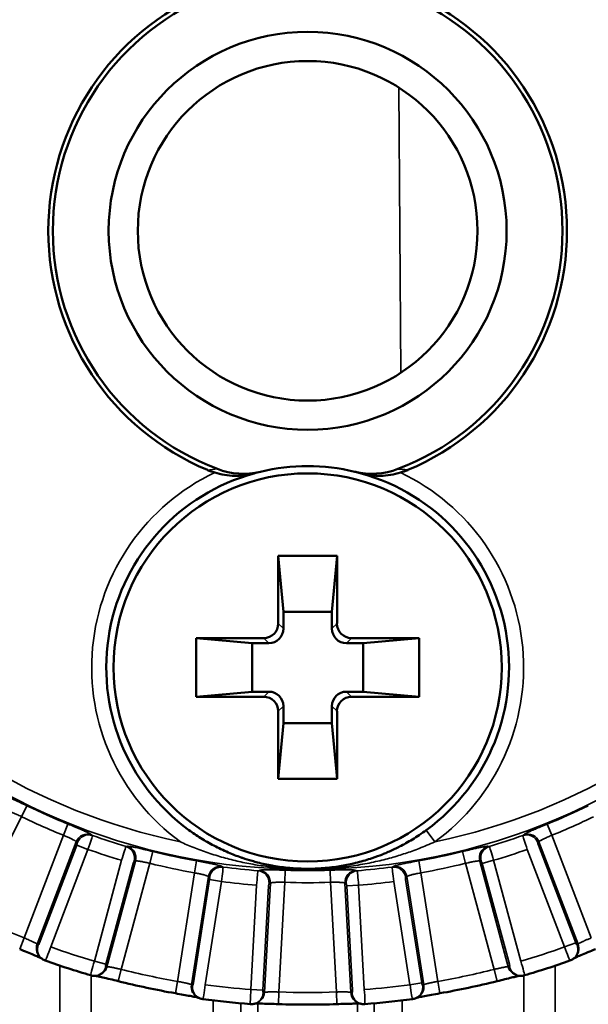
# Model space of a CAD drawing. Header units: millimetres. Extents: x 38 to 2514, y 38 to 1622.
# Tile 32 of 244: x 394 to 406, y 790 to 811. Entities that reach past the tile are written whole.
import ezdxf

# ---------------------------------------------------------------- set-up
doc = ezdxf.new("R2010")
doc.units = ezdxf.units.MM
doc.header["$LTSCALE"] = 7.692308
doc.layers.add('Visible (ISO)', color=7, linetype='Continuous', lineweight=50)
doc.layers.add('Visible Narrow (ISO)', color=7, linetype='Continuous', lineweight=35)

msp = doc.modelspace()

# ---------------------------------------------------------------- linework, layer by layer
at = {"layer": 'Visible (ISO)'}
for p, q in [((399.203, 799.643), (399.203, 798.247)), ((400.413, 799.643), (399.203, 799.643)), ((399.203, 799.643), (399.308, 798.488)), ((400.413, 799.643), (400.308, 798.488)), ((400.413, 798.247), (400.413, 799.643)), ((399.308, 798.488), (399.308, 798.142)), ((400.308, 798.488), (399.308, 798.488)), ((400.308, 798.142), (400.308, 798.488)), ((397.508, 797.948), (397.508, 796.738)), ((398.903, 797.948), (397.508, 797.948)), ((397.508, 797.948), (398.662, 797.843)), ((402.108, 797.948), (400.712, 797.948)), ((402.108, 797.948), (400.953, 797.843)), ((402.108, 796.738), (402.108, 797.948)), ((398.662, 797.843), (398.662, 796.843)), ((399.008, 797.843), (398.662, 797.843)), ((400.953, 797.843), (400.607, 797.843)), ((400.953, 796.843), (400.953, 797.843)), ((397.508, 796.738), (398.662, 796.843)), ((397.508, 796.738), (398.903, 796.738)), ((398.662, 796.843), (399.008, 796.843)), ((400.607, 796.843), (400.953, 796.843)), ((400.712, 796.738), (402.108, 796.738)), ((402.108, 796.738), (400.953, 796.843)), ((399.308, 796.543), (399.308, 796.197)), ((400.308, 796.197), (400.308, 796.543)), ((399.203, 796.438), (399.203, 795.043)), ((400.413, 795.043), (400.413, 796.438)), ((399.203, 795.043), (399.308, 796.197)), ((399.308, 796.197), (400.308, 796.197)), ((400.413, 795.043), (400.308, 796.197)), ((399.203, 795.043), (400.413, 795.043))]:
    msp.add_line(p, q, dxfattribs=at)
for centre, radius in [((399.808, 806.343), 4.1), ((399.808, 806.343), 3.5), ((399.808, 797.343), 4)]:
    msp.add_circle(centre, radius, dxfattribs=at)
for centre, radius, start, end in [((399.808, 806.343), 5.344, 112.6994, 247.3006), ((399.808, 806.343), 5.344, 292.6994, 67.3006), ((399.808, 806.343), 5.25, 110.7519, 249.2481), ((399.808, 806.343), 5.25, 290.7519, 69.2481), ((399.808, 797.343), 4.15, 105.4215, 233.8938), ((398.326, 802.801), 1.505, 247.3011, 253.2564), ((399.808, 797.343), 4.15, 76.4648, 103.5352), ((399.808, 797.343), 4.15, 306.1062, 74.5785), ((401.289, 802.801), 1.505, 286.7436, 292.6989), ((399.808, 806.343), 15.984, 250.2345, 253.7655), ((399.808, 806.343), 15.984, 286.2345, 289.7655), ((399.808, 806.343), 15.952, 255.8333, 260.1667), ((399.808, 806.343), 15.952, 279.8333, 284.1667), ((399.808, 806.343), 15.984, 262.2345, 265.7655), ((399.808, 806.343), 15.952, 267.8333, 272.1667), ((399.808, 806.343), 15.984, 274.2345, 277.7655)]:
    msp.add_arc(centre, radius, start, end, dxfattribs=at)
for centre, major_axis, ratio, start_param, end_param in [((398.485, 802.836), (1.461, 0.366), 0.995697, 4.102936, 4.703342), ((398.76, 801.339), (-0.273, -0.071), 0.066644, 4.411353, 4.901642), ((401.13, 802.836), (1.461, -0.366), 0.995698, 4.721457, 5.321863), ((398.902, 798.248), (0.213, -0.213), 0.997265, 5.499157, 7.067214), ((399.007, 798.143), (0.213, -0.213), 0.997265, 5.499157, 7.067214), ((400.608, 798.143), (-0.213, -0.213), 0.997265, 5.499157, 7.067214), ((400.713, 798.248), (-0.213, -0.213), 0.997265, 5.499157, 7.067214), ((398.902, 796.437), (0.213, 0.213), 0.997265, 5.499157, 7.067214), ((399.007, 796.542), (0.213, 0.213), 0.997265, 5.499157, 7.067214), ((400.608, 796.542), (-0.213, 0.213), 0.997265, 5.499157, 7.067214), ((400.713, 796.437), (-0.213, 0.213), 0.997265, 5.499157, 7.067214), ((394.505, 791.583), (0.102, 0.282), 0.029972, 3.14158, 3.141675), ((404.193, 791.284), (-0.083, 0.288), 0.029972, 3.14158, 3.141675), ((397.689, 790.803), (0.041, 0.297), 0.029972, 3.14158, 3.141675), ((400.967, 790.702), (-0.021, 0.299), 0.029972, 3.14158, 3.141675)]:
    msp.add_ellipse(centre, major_axis=major_axis, ratio=ratio, start_param=start_param, end_param=end_param, dxfattribs=at)
for points, knots in [([(397.893, 801.36), (397.96, 801.339), (398.029, 801.323), (398.166, 801.301), (398.235, 801.295), (398.435, 801.291), (398.569, 801.306), (398.701, 801.343), (398.703, 801.343), (398.704, 801.343)], [-0.09266578, -0.09266578, -0.09266578, -0.09266578, -0.06980698, -0.06980698, -0.04635776, -0.04635776, 0, 0, 0.00050506, 0.00050506, 0.00050506, 0.00050506]), ([(400.779, 801.377), (400.793, 801.374), (400.808, 801.37), (400.822, 801.367), (400.837, 801.363), (400.851, 801.359), (400.866, 801.356), (400.881, 801.352), (400.896, 801.348), (400.911, 801.343)], [0, 0, 0, 0, 0.333333, 0.333333, 0.333333, 0.666667, 0.666667, 0.666667, 1, 1, 1, 1]), ([(400.911, 801.343), (400.913, 801.343), (400.914, 801.343), (401.046, 801.306), (401.18, 801.291), (401.38, 801.295), (401.449, 801.301), (401.586, 801.323), (401.655, 801.339), (401.723, 801.36)], [-0.08620473, -0.08620473, -0.08620473, -0.08620473, -0.08573664, -0.08573664, -0.04288106, -0.04288106, -0.02120833, -0.02120833, -0.00008148, -0.00008148, -0.00008148, -0.00008148]), ([(397.362, 793.99), (397.44, 793.933), (397.522, 793.877), (397.608, 793.824), (397.694, 793.77), (397.783, 793.719), (397.877, 793.669), (397.972, 793.62), (398.071, 793.572), (398.17, 793.529), (398.215, 793.51), (398.259, 793.492), (398.303, 793.475), (398.348, 793.458), (398.392, 793.441), (398.438, 793.425), (398.448, 793.422), (398.458, 793.418), (398.468, 793.415), (398.532, 793.393), (398.596, 793.373), (398.662, 793.354), (398.7, 793.343), (398.739, 793.332), (398.778, 793.322), (398.827, 793.31), (398.876, 793.298), (398.926, 793.288), (398.975, 793.277), (399.025, 793.267), (399.075, 793.258), (399.085, 793.256), (399.094, 793.254), (399.104, 793.253), (399.214, 793.234), (399.323, 793.22), (399.431, 793.21), (399.539, 793.2), (399.646, 793.194), (399.755, 793.193), (399.81, 793.192), (399.865, 793.193), (399.921, 793.194), (399.976, 793.196), (400.031, 793.198), (400.086, 793.202), (400.2, 793.21), (400.317, 793.222), (400.436, 793.241), (400.484, 793.248), (400.533, 793.256), (400.581, 793.265), (400.63, 793.275), (400.679, 793.285), (400.727, 793.296), (400.75, 793.301), (400.772, 793.306), (400.795, 793.312), (400.901, 793.338), (401.005, 793.368), (401.102, 793.4), (401.114, 793.404), (401.125, 793.407), (401.136, 793.411), (401.21, 793.436), (401.281, 793.462), (401.348, 793.489), (401.379, 793.501), (401.409, 793.514), (401.438, 793.526), (401.513, 793.559), (401.584, 793.591), (401.654, 793.626), (401.671, 793.634), (401.687, 793.643), (401.704, 793.651), (401.79, 793.696), (401.875, 793.743), (401.966, 793.798), (402.057, 793.854), (402.154, 793.918), (402.253, 793.99)], [0, 0, 0, 0, 0.0625, 0.0625, 0.0625, 0.125, 0.125, 0.125, 0.1875, 0.1875, 0.1875, 0.2155435, 0.2155435, 0.2155435, 0.243715, 0.243715, 0.243715, 0.25, 0.25, 0.25, 0.2895848, 0.2895848, 0.2895848, 0.3125, 0.3125, 0.3125, 0.3410252, 0.3410252, 0.3410252, 0.3694657, 0.3694657, 0.3694657, 0.375, 0.375, 0.375, 0.4375, 0.4375, 0.4375, 0.5, 0.5, 0.5, 0.5316999, 0.5316999, 0.5316999, 0.5625, 0.5625, 0.5625, 0.625, 0.625, 0.625, 0.6503169, 0.6503169, 0.6503169, 0.6755594, 0.6755594, 0.6755594, 0.6875, 0.6875, 0.6875, 0.7435744, 0.7435744, 0.7435744, 0.75, 0.75, 0.75, 0.7928872, 0.7928872, 0.7928872, 0.8125, 0.8125, 0.8125, 0.8627949, 0.8627949, 0.8627949, 0.875, 0.875, 0.875, 0.9375, 0.9375, 0.9375, 1, 1, 1, 1]), ([(394.325, 791.345), (394.324, 791.345), (394.324, 791.345), (394.319, 791.348), (394.312, 791.351), (394.289, 791.362), (394.272, 791.37), (394.225, 791.391), (394.194, 791.404), (394.119, 791.435), (394.075, 791.454), (393.979, 791.493), (393.927, 791.514), (393.875, 791.535)], [0.01028069, 0.01028069, 0.01028069, 0.01028069, 0.01092634, 0.01092634, 0.01811421, 0.01811421, 0.02865714, 0.02865714, 0.04240498, 0.04240498, 0.05820412, 0.05820412, 0.07497532, 0.07497532, 0.07497532, 0.07497532]), ([(405.741, 791.535), (405.686, 791.513), (405.632, 791.491), (405.53, 791.449), (405.482, 791.43), (405.4, 791.395), (405.364, 791.379), (405.324, 791.361), (405.314, 791.356), (405.299, 791.349), (405.294, 791.347), (405.291, 791.345)], [0, 0, 0, 0, 0.01747251, 0.01747251, 0.03465598, 0.03465598, 0.05137648, 0.05137648, 0.05892111, 0.05892111, 0.0646299, 0.0646299, 0.0646299, 0.0646299]), ([(395.903, 790.875), (395.847, 790.89), (395.79, 790.904), (395.683, 790.93), (395.633, 790.942), (395.546, 790.963), (395.507, 790.971), (395.465, 790.98), (395.453, 790.982), (395.437, 790.985), (395.432, 790.986), (395.428, 790.986)], [0, 0, 0, 0, 0.01747251, 0.01747251, 0.03465598, 0.03465598, 0.05137648, 0.05137648, 0.05892111, 0.05892111, 0.0646299, 0.0646299, 0.0646299, 0.0646299]), ([(404.187, 790.986), (404.187, 790.986), (404.186, 790.986), (404.181, 790.985), (404.173, 790.984), (404.149, 790.979), (404.13, 790.976), (404.08, 790.965), (404.047, 790.957), (403.968, 790.939), (403.921, 790.927), (403.821, 790.903), (403.766, 790.889), (403.712, 790.875)], [0.01028054, 0.01028054, 0.01028054, 0.01028054, 0.01092592, 0.01092592, 0.01811354, 0.01811354, 0.02865696, 0.02865696, 0.04240446, 0.04240446, 0.05820343, 0.05820343, 0.0749753, 0.0749753, 0.0749753, 0.0749753]), ([(397.563, 790.533), (397.562, 790.533), (397.562, 790.533), (397.556, 790.534), (397.549, 790.536), (397.525, 790.542), (397.506, 790.546), (397.456, 790.557), (397.422, 790.563), (397.343, 790.578), (397.296, 790.587), (397.194, 790.605), (397.138, 790.615), (397.083, 790.625)], [0.01028054, 0.01028054, 0.01028054, 0.01028054, 0.01092592, 0.01092592, 0.01811354, 0.01811354, 0.02865696, 0.02865696, 0.04240445, 0.04240445, 0.05820343, 0.05820343, 0.0749753, 0.0749753, 0.0749753, 0.0749753]), ([(402.532, 790.625), (402.475, 790.615), (402.417, 790.604), (402.309, 790.585), (402.258, 790.576), (402.17, 790.559), (402.131, 790.551), (402.089, 790.542), (402.077, 790.539), (402.062, 790.535), (402.056, 790.534), (402.053, 790.533)], [0, 0, 0, 0, 0.01747251, 0.01747251, 0.03465598, 0.03465598, 0.05137648, 0.05137648, 0.05892111, 0.05892111, 0.0646299, 0.0646299, 0.0646299, 0.0646299]), ([(399.205, 790.402), (399.146, 790.404), (399.087, 790.406), (398.978, 790.409), (398.926, 790.411), (398.836, 790.413), (398.797, 790.413), (398.754, 790.413), (398.742, 790.412), (398.726, 790.412), (398.72, 790.412), (398.717, 790.411)], [0, 0, 0, 0, 0.01747251, 0.01747251, 0.03465598, 0.03465598, 0.05137648, 0.05137648, 0.05892111, 0.05892111, 0.0646299, 0.0646299, 0.0646299, 0.0646299]), ([(400.899, 790.411), (400.898, 790.411), (400.898, 790.411), (400.892, 790.412), (400.884, 790.412), (400.86, 790.413), (400.84, 790.413), (400.79, 790.413), (400.755, 790.412), (400.675, 790.41), (400.626, 790.409), (400.523, 790.406), (400.467, 790.404), (400.411, 790.402)], [0.01028054, 0.01028054, 0.01028054, 0.01028054, 0.01092592, 0.01092592, 0.01811354, 0.01811354, 0.02865696, 0.02865696, 0.04240445, 0.04240445, 0.05820343, 0.05820343, 0.0749753, 0.0749753, 0.0749753, 0.0749753])]:
    msp.add_open_spline(points, degree=3, knots=knots, dxfattribs=at)
for points in [[(394.338, 791.335), (394.331, 791.34), (394.324, 791.345), (394.317, 791.351)], [(394.402, 791.301), (394.38, 791.309), (394.358, 791.32), (394.338, 791.335)], [(405.277, 791.335), (405.258, 791.32), (405.236, 791.309), (405.213, 791.301)], [(405.299, 791.351), (405.291, 791.345), (405.284, 791.34), (405.277, 791.335)], [(395.411, 790.986), (395.387, 790.986), (395.362, 790.989), (395.339, 790.996)], [(395.438, 790.986), (395.429, 790.986), (395.42, 790.986), (395.411, 790.986)], [(404.204, 790.986), (404.195, 790.986), (404.186, 790.986), (404.178, 790.986)], [(404.276, 790.996), (404.253, 790.989), (404.228, 790.986), (404.204, 790.986)], [(397.578, 790.526), (397.57, 790.529), (397.562, 790.533), (397.554, 790.537)], [(397.648, 790.505), (397.624, 790.509), (397.6, 790.516), (397.578, 790.526)], [(398.7, 790.408), (398.676, 790.402), (398.652, 790.401), (398.627, 790.402)], [(398.726, 790.413), (398.717, 790.411), (398.709, 790.41), (398.7, 790.408)], [(400.915, 790.408), (400.907, 790.41), (400.898, 790.411), (400.889, 790.413)], [(400.988, 790.402), (400.964, 790.401), (400.939, 790.402), (400.915, 790.408)], [(402.037, 790.526), (402.015, 790.516), (401.991, 790.509), (401.967, 790.505)], [(402.062, 790.537), (402.053, 790.533), (402.045, 790.529), (402.037, 790.526)]]:
    msp.add_open_spline(points, degree=3, dxfattribs=at)
at = {"layer": 'Visible Narrow (ISO)'}
for p, q in [((401.684, 809.297), (401.725, 803.415)), ((399.308, 798.142), (399.203, 798.247)), ((400.308, 798.142), (400.413, 798.247)), ((399.008, 797.843), (398.903, 797.948)), ((400.607, 797.843), (400.712, 797.948)), ((399.008, 796.843), (398.903, 796.738)), ((400.607, 796.843), (400.712, 796.738)), ((399.308, 796.543), (399.203, 796.438)), ((400.308, 796.543), (400.413, 796.438)), ((393.915, 794.266), (394.024, 794.49)), ((392.883, 792.249), (393.915, 794.266)), ((394.776, 793.884), (394.869, 794.114)), ((404.84, 793.883), (404.746, 794.114)), ((394.776, 793.883), (393.968, 791.767)), ((395.355, 793.895), (395.375, 793.877)), ((402.43, 793.747), (402.253, 793.99)), ((404.24, 793.877), (404.261, 793.895)), ((405.648, 791.767), (404.84, 793.883)), ((395.041, 793.748), (394.236, 791.639)), ((395.052, 793.68), (394.283, 791.667)), ((395.041, 793.748), (395.062, 793.73)), ((395.052, 793.68), (395.282, 793.592)), ((396.066, 793.652), (396.094, 793.655)), ((403.522, 793.655), (403.549, 793.652)), ((404.554, 793.73), (404.575, 793.748)), ((405.332, 791.667), (404.564, 793.68)), ((405.38, 791.639), (404.575, 793.748)), ((395.282, 793.592), (394.513, 791.58)), ((396.555, 793.305), (396.615, 793.547)), ((403.061, 793.302), (403, 793.547)), ((405.102, 791.58), (404.334, 793.592)), ((395.414, 791.287), (395.975, 793.367)), ((395.651, 791.223), (396.213, 793.303)), ((395.673, 791.172), (396.261, 793.352)), ((395.965, 791.118), (396.555, 793.305)), ((396.233, 793.349), (396.261, 793.352)), ((397.477, 793.11), (397.52, 793.354)), ((398.04, 793.241), (398.064, 793.228)), ((401.551, 793.228), (401.575, 793.241)), ((402.139, 793.109), (402.096, 793.354)), ((403.061, 793.305), (403.651, 791.118)), ((403.354, 793.352), (403.942, 791.172)), ((403.354, 793.352), (403.382, 793.349)), ((403.403, 793.303), (403.641, 793.367)), ((403.403, 793.303), (403.964, 791.223)), ((403.641, 793.367), (404.202, 791.287)), ((397.476, 793.109), (397.126, 790.871)), ((397.763, 793.032), (397.414, 790.802)), ((397.763, 793.032), (397.788, 793.019)), ((398.786, 793.152), (398.813, 793.16)), ((399.337, 792.913), (399.345, 793.163)), ((400.279, 792.915), (400.27, 793.163)), ((400.803, 793.16), (400.829, 793.152)), ((401.827, 793.019), (401.852, 793.032)), ((402.201, 790.802), (401.852, 793.032)), ((402.489, 790.871), (402.139, 793.109)), ((397.788, 792.968), (397.455, 790.839)), ((398.032, 792.93), (397.698, 790.801)), ((397.788, 792.968), (398.032, 792.93)), ((398.64, 790.702), (398.756, 792.854)), ((398.886, 790.689), (399.002, 792.841)), ((398.918, 790.644), (399.04, 792.898)), ((399.013, 792.89), (399.04, 792.898)), ((399.214, 790.651), (399.337, 792.913)), ((400.279, 792.913), (400.401, 790.651)), ((400.576, 792.898), (400.602, 792.89)), ((400.576, 792.898), (400.698, 790.644)), ((400.613, 792.841), (400.859, 792.854)), ((400.613, 792.841), (400.73, 790.689)), ((400.859, 792.854), (400.976, 790.702)), ((401.917, 790.801), (401.584, 792.93)), ((402.16, 790.839), (401.827, 792.968)), ((393.968, 791.767), (393.875, 791.535)), ((394.257, 791.624), (394.236, 791.639)), ((405.332, 791.667), (405.102, 791.58)), ((405.38, 791.639), (405.359, 791.624)), ((394.705, 775.343), (394.705, 791.195)), ((395.651, 791.223), (395.414, 791.287)), ((395.673, 791.172), (395.647, 791.172)), ((403.968, 791.172), (403.942, 791.172)), ((404.911, 791.195), (404.911, 775.343)), ((395.35, 775.343), (395.35, 790.993)), ((395.965, 791.118), (395.903, 790.875)), ((403.651, 791.118), (403.712, 790.875)), ((404.266, 775.343), (404.266, 790.993)), ((397.126, 790.871), (397.083, 790.625)), ((397.438, 790.791), (397.414, 790.802)), ((402.16, 790.839), (401.917, 790.801)), ((402.201, 790.802), (402.177, 790.791)), ((402.489, 790.872), (402.532, 790.625)), ((398.886, 790.689), (398.64, 790.702)), ((398.918, 790.644), (398.892, 790.639)), ((399.214, 790.651), (399.205, 790.402)), ((400.401, 790.651), (400.411, 790.402)), ((400.723, 790.639), (400.698, 790.644)), ((397.858, 790.478), (397.858, 775.343)), ((398.434, 790.418), (398.434, 775.343)), ((398.781, 790.413), (398.781, 775.343)), ((400.834, 790.413), (400.834, 775.343)), ((401.182, 775.343), (401.182, 790.418)), ((401.757, 775.343), (401.757, 790.478))]:
    msp.add_line(p, q, dxfattribs=at)
msp.add_circle((399.808, 806.343), 13.165, dxfattribs=at)
for centre, radius, start, end in [((399.808, 806.343), 12.865, 101.7609, 258.2391), ((399.808, 806.343), 12.865, 281.7609, 78.2391), ((399.808, 797.343), 4.45, 115.4906, 233.8938), ((399.808, 797.343), 4.45, 306.1062, 64.5094), ((399.808, 806.343), 13.188, 243.9907, 248.0093), ((399.808, 806.343), 13.188, 291.9907, 296.0093), ((399.808, 806.343), 13.438, 243.9907, 248.0093), ((399.808, 806.343), 13.438, 291.9907, 296.0093), ((399.808, 806.343), 13.23, 250.4268, 253.5732), ((399.808, 806.343), 13.23, 286.4268, 289.5732), ((399.808, 806.343), 13.53, 250.4567, 253.5433), ((399.808, 806.343), 13.188, 255.9907, 260.0093), ((399.808, 806.343), 13.188, 279.9907, 284.0093), ((399.808, 806.343), 13.53, 286.4567, 289.5433), ((399.808, 806.343), 13.438, 255.9907, 260.0093), ((399.808, 806.343), 13.23, 262.4268, 265.5732), ((399.808, 806.343), 13.23, 274.4268, 277.5732), ((399.808, 806.343), 13.438, 279.9907, 284.0093), ((399.808, 806.343), 13.188, 267.9907, 272.0093), ((399.808, 806.343), 13.53, 262.4567, 265.5433), ((399.808, 806.343), 13.438, 267.9907, 272.0093), ((399.808, 806.343), 13.53, 274.4567, 277.5433), ((399.808, 806.343), 15.702, 243.8333, 248.1667), ((399.808, 806.343), 15.684, 250.2703, 253.7297), ((399.808, 806.343), 15.684, 286.2703, 289.7297), ((399.808, 806.343), 15.702, 255.8333, 260.1667), ((399.808, 806.343), 15.702, 279.8333, 284.1667), ((399.808, 806.343), 15.684, 262.2703, 265.7297), ((399.808, 806.343), 15.684, 274.2703, 277.7297), ((399.808, 806.343), 15.702, 267.8333, 272.1667)]:
    msp.add_arc(centre, radius, start, end, dxfattribs=at)
for centre, major_axis, ratio, start_param, end_param in [((397.851, 801.401), (-0.454, -0.047), 0.050012, 4.49353, 4.942945), ((395.271, 793.66), (0.166, 0.187), 0.982722, 0.386424, 1.924252), ((395.292, 793.642), (0.165, 0.188), 0.982743, 0.386672, 1.9226), ((395.274, 793.595), (0.101, 0.282), 0.028764, 4.712483, 6.213466), ((404.342, 793.595), (-0.101, 0.282), 0.028769, 0.06972, 1.5707), ((404.324, 793.642), (-0.165, 0.188), 0.982743, 4.360586, 5.896514), ((404.345, 793.66), (-0.166, 0.187), 0.982722, 4.358933, 5.89676), ((395.043, 793.683), (0.0179, 0.0467), 0.176316, 4.717087, 6.217428), ((395.983, 793.365), (0.084, 0.288), 0.028769, 0.06972, 1.5707), ((395.996, 793.413), (-0.023, 0.249), 0.982743, 4.360586, 5.896514), ((396.024, 793.416), (-0.024, 0.249), 0.982722, 4.358933, 5.89676), ((403.592, 793.416), (0.024, 0.249), 0.982722, 0.386424, 1.924252), ((403.62, 793.413), (0.023, 0.249), 0.982743, 0.386672, 1.9226), ((403.632, 793.365), (-0.084, 0.288), 0.028764, 4.712483, 6.213466), ((404.572, 793.683), (-0.0179, 0.0467), 0.176261, 0.065616, 1.565624), ((396.221, 793.301), (0.013, 0.0483), 0.176261, 0.065616, 1.565624), ((398.007, 792.994), (0.123, 0.218), 0.982722, 0.386424, 1.924252), ((398.031, 792.98), (0.123, 0.218), 0.982743, 0.386672, 1.9226), ((398.023, 792.931), (0.041, 0.297), 0.028764, 4.712483, 6.213466), ((401.592, 792.931), (-0.041, 0.297), 0.028769, 0.06972, 1.5707), ((401.584, 792.98), (-0.123, 0.218), 0.982743, 4.360586, 5.896514), ((401.609, 792.994), (-0.123, 0.218), 0.982722, 4.358933, 5.89676), ((403.394, 793.301), (-0.013, 0.0483), 0.176316, 4.717087, 6.217428), ((397.78, 792.969), (0.0078, 0.0494), 0.176317, 4.717086, 6.217428), ((398.765, 792.853), (0.022, 0.299), 0.028769, 0.06972, 1.5707), ((398.767, 792.903), (-0.075, 0.239), 0.982743, 4.360586, 5.896514), ((398.794, 792.911), (-0.075, 0.238), 0.982722, 4.358933, 5.89676), ((400.821, 792.911), (0.075, 0.238), 0.982722, 0.386424, 1.924252), ((400.848, 792.903), (0.075, 0.239), 0.982743, 0.386672, 1.9226), ((400.85, 792.853), (-0.022, 0.299), 0.028764, 4.712483, 6.213466), ((401.836, 792.969), (-0.0078, 0.0494), 0.176261, 0.065616, 1.565624), ((399.011, 792.84), (0.0027, 0.05), 0.176261, 0.065616, 1.565624), ((400.604, 792.84), (-0.0027, 0.05), 0.176317, 4.717086, 6.217428), ((394.466, 791.552), (-0.149, -0.201), 0.983653, 4.980313, 6.283184), ((394.487, 791.536), (-0.148, -0.201), 0.983666, 4.978868, 6.283144), ((394.275, 791.67), (0.0179, 0.0467), 0.176224, 3.092726, 4.715655), ((394.505, 791.583), (0.102, 0.282), 0.029972, 3.141675, 4.712476), ((405.111, 791.583), (-0.102, 0.282), 0.029968, 1.570706, 3.141539), ((405.129, 791.536), (0.148, -0.201), 0.983666, 0, 1.304318), ((405.15, 791.552), (0.149, -0.201), 0.983653, 0, 1.302871), ((405.341, 791.67), (-0.0179, 0.0467), 0.176333, 1.567486, 3.190123), ((395.422, 791.284), (0.083, 0.288), 0.029968, 1.570706, 3.141539), ((395.409, 791.236), (0.002, -0.25), 0.983666, 0, 1.304318), ((395.436, 791.236), (0.002, -0.25), 0.983653, 0, 1.302871), ((395.66, 791.22), (0.013, 0.0483), 0.176333, 1.567486, 3.190123), ((404.18, 791.236), (-0.002, -0.25), 0.983653, 4.980313, 6.283184), ((403.956, 791.22), (-0.013, 0.0483), 0.176224, 3.092726, 4.715655), ((404.206, 791.236), (-0.002, -0.25), 0.983666, 4.978868, 6.283144), ((404.193, 791.284), (-0.083, 0.288), 0.029972, 3.141675, 4.712476), ((397.657, 790.764), (-0.104, -0.228), 0.983653, 4.980313, 6.283184), ((397.681, 790.753), (-0.103, -0.228), 0.983666, 4.978868, 6.283144), ((397.446, 790.841), (0.0078, 0.0494), 0.176224, 3.092726, 4.715655), ((397.689, 790.803), (0.041, 0.297), 0.029972, 3.141675, 4.712476), ((401.926, 790.803), (-0.041, 0.297), 0.029968, 1.57086, 3.141523), ((401.934, 790.753), (0.103, -0.228), 0.983666, 0, 1.304318), ((401.958, 790.764), (0.104, -0.228), 0.983653, 0, 1.302871), ((402.169, 790.841), (-0.0078, 0.0494), 0.176333, 1.567486, 3.190123), ((398.649, 790.702), (0.021, 0.299), 0.029968, 1.570706, 3.141539), ((398.646, 790.652), (0.054, -0.244), 0.983666, 0, 1.304318), ((398.672, 790.657), (0.054, -0.244), 0.983653, 0, 1.302871), ((398.894, 790.688), (0.0027, 0.05), 0.176333, 1.567486, 3.190123), ((400.943, 790.657), (-0.054, -0.244), 0.983653, 4.980313, 6.283184), ((400.721, 790.688), (-0.0027, 0.05), 0.176224, 3.092726, 4.715655), ((400.969, 790.652), (-0.054, -0.244), 0.983666, 4.978868, 6.283144), ((400.967, 790.702), (-0.021, 0.299), 0.029972, 3.141675, 4.712476)]:
    msp.add_ellipse(centre, major_axis=major_axis, ratio=ratio, start_param=start_param, end_param=end_param, dxfattribs=at)
for points, knots in [([(401.668, 801.433), (401.68, 801.432), (401.693, 801.431), (401.705, 801.43), (401.715, 801.429), (401.725, 801.428), (401.734, 801.427), (401.754, 801.425), (401.774, 801.423), (401.795, 801.421), (401.797, 801.42), (401.799, 801.42), (401.801, 801.42), (401.824, 801.418), (401.847, 801.415), (401.87, 801.412)], [0, 0, 0, 0, 0.1872039, 0.1872039, 0.1872039, 0.3333333, 0.3333333, 0.3333333, 0.6334094, 0.6334094, 0.6334094, 0.6666667, 0.6666667, 0.6666667, 1, 1, 1, 1]), ([(393.537, 794.705), (393.547, 794.703), (393.562, 794.699), (393.583, 794.692), (393.603, 794.684), (393.629, 794.674), (393.659, 794.661), (393.689, 794.648), (393.723, 794.633), (393.761, 794.615), (393.791, 794.602), (393.824, 794.586), (393.859, 794.57), (393.868, 794.565), (393.877, 794.561), (393.887, 794.557), (393.931, 794.536), (393.976, 794.514), (394.024, 794.49)], [0, 0, 0, 0, 0.2, 0.2, 0.2, 0.4, 0.4, 0.4, 0.6, 0.6, 0.6, 0.757687, 0.757687, 0.757687, 0.8, 0.8, 0.8, 1, 1, 1, 1]), ([(393.638, 794.373), (393.642, 794.373), (393.647, 794.373), (393.657, 794.371), (393.661, 794.37), (393.672, 794.368), (393.679, 794.365), (393.694, 794.36), (393.701, 794.358), (393.717, 794.352), (393.727, 794.349), (393.746, 794.341), (393.756, 794.337), (393.778, 794.328), (393.789, 794.323), (393.813, 794.313), (393.825, 794.307), (393.852, 794.295), (393.867, 794.288), (393.892, 794.277), (393.904, 794.271), (393.915, 794.266)], [0, 0, 0, 0, 0.132591, 0.132591, 0.2, 0.2, 0.311618, 0.311618, 0.4, 0.4, 0.5, 0.5, 0.6, 0.6, 0.7, 0.7, 0.8, 0.8, 0.913661, 0.913661, 1, 1, 1, 1]), ([(394.869, 794.114), (394.912, 794.097), (394.953, 794.08), (394.993, 794.063), (395, 794.06), (395.007, 794.058), (395.013, 794.055), (395.046, 794.042), (395.077, 794.028), (395.107, 794.016), (395.119, 794.01), (395.132, 794.005), (395.144, 794), (395.176, 793.986), (395.204, 793.973), (395.229, 793.962), (395.234, 793.96), (395.238, 793.958), (395.243, 793.956), (395.271, 793.943), (395.294, 793.932), (395.313, 793.921), (395.332, 793.911), (395.347, 793.902), (395.355, 793.895)], [0, 0, 0, 0, 0.171583, 0.171583, 0.171583, 0.2, 0.2, 0.2, 0.339011, 0.339011, 0.339011, 0.4, 0.4, 0.4, 0.567755, 0.567755, 0.567755, 0.6, 0.6, 0.6, 0.8, 0.8, 0.8, 1, 1, 1, 1]), ([(404.261, 793.895), (404.268, 793.902), (404.282, 793.91), (404.301, 793.921), (404.32, 793.931), (404.345, 793.943), (404.375, 793.957), (404.404, 793.97), (404.438, 793.985), (404.477, 794.002), (404.507, 794.015), (404.541, 794.03), (404.576, 794.044), (404.585, 794.048), (404.595, 794.052), (404.605, 794.056), (404.65, 794.075), (404.697, 794.094), (404.746, 794.114)], [0, 0, 0, 0, 0.2, 0.2, 0.2, 0.4, 0.4, 0.4, 0.6, 0.6, 0.6, 0.757687, 0.757687, 0.757687, 0.8, 0.8, 0.8, 1, 1, 1, 1]), ([(394.776, 793.883), (394.789, 793.877), (394.803, 793.871), (394.829, 793.86), (394.842, 793.854), (394.865, 793.844), (394.875, 793.84), (394.894, 793.831), (394.903, 793.827), (394.917, 793.821), (394.922, 793.818), (394.937, 793.811), (394.945, 793.807), (394.962, 793.799), (394.97, 793.795), (394.979, 793.79), (394.98, 793.789), (394.987, 793.786), (394.992, 793.783), (395.001, 793.778), (395.005, 793.775), (395.013, 793.771), (395.016, 793.769), (395.023, 793.764), (395.028, 793.761), (395.035, 793.755), (395.038, 793.752), (395.04, 793.749), (395.04, 793.749), (395.041, 793.748)], [0, 0, 0, 0, 0.1, 0.1, 0.2, 0.2, 0.275986, 0.275986, 0.352358, 0.352358, 0.4, 0.4, 0.489358, 0.489358, 0.583724, 0.583724, 0.6, 0.6, 0.671409, 0.671409, 0.741635, 0.741635, 0.8, 0.8, 0.889332, 0.889332, 0.980273, 0.980273, 1, 1, 1, 1]), ([(404.575, 793.748), (404.577, 793.751), (404.581, 793.755), (404.589, 793.762), (404.592, 793.764), (404.601, 793.77), (404.608, 793.774), (404.622, 793.782), (404.628, 793.786), (404.643, 793.794), (404.652, 793.798), (404.671, 793.807), (404.681, 793.812), (404.702, 793.822), (404.713, 793.827), (404.737, 793.838), (404.749, 793.843), (404.776, 793.855), (404.79, 793.862), (404.817, 793.873), (404.828, 793.878), (404.84, 793.883)], [0, 0, 0, 0, 0.13259, 0.13259, 0.2, 0.2, 0.311618, 0.311618, 0.4, 0.4, 0.5, 0.5, 0.6, 0.6, 0.7, 0.7, 0.8, 0.8, 0.913661, 0.913661, 1, 1, 1, 1]), ([(396.094, 793.655), (396.103, 793.656), (396.12, 793.655), (396.141, 793.652), (396.163, 793.649), (396.19, 793.644), (396.222, 793.638), (396.254, 793.632), (396.29, 793.624), (396.331, 793.615), (396.364, 793.607), (396.4, 793.599), (396.436, 793.59), (396.446, 793.588), (396.456, 793.585), (396.466, 793.583), (396.514, 793.572), (396.563, 793.56), (396.615, 793.547)], [0, 0, 0, 0, 0.2, 0.2, 0.2, 0.4, 0.4, 0.4, 0.6, 0.6, 0.6, 0.757686, 0.757686, 0.757686, 0.8, 0.8, 0.8, 1, 1, 1, 1]), ([(397.185, 793.747), (397.273, 793.707), (397.457, 793.629), (397.751, 793.52), (398.076, 793.419), (398.392, 793.34), (398.721, 793.274), (399.069, 793.224), (399.413, 793.194), (399.751, 793.182), (400.096, 793.188), (400.465, 793.215), (400.85, 793.266), (401.216, 793.337), (401.54, 793.42), (401.822, 793.506), (402.102, 793.607), (402.318, 793.697), (402.43, 793.747)], [0, 0, 0, 0, 0.0625, 0.125, 0.1875, 0.25, 0.3125, 0.375, 0.4375, 0.5, 0.5625, 0.625, 0.6875, 0.75, 0.8125, 0.875, 0.9375, 1, 1, 1, 1]), ([(403, 793.547), (403.045, 793.558), (403.088, 793.569), (403.131, 793.579), (403.138, 793.58), (403.145, 793.582), (403.151, 793.584), (403.185, 793.592), (403.219, 793.6), (403.25, 793.607), (403.264, 793.61), (403.277, 793.613), (403.289, 793.616), (403.324, 793.624), (403.354, 793.63), (403.381, 793.635), (403.386, 793.636), (403.391, 793.637), (403.396, 793.638), (403.425, 793.644), (403.451, 793.649), (403.472, 793.652), (403.494, 793.655), (403.511, 793.656), (403.522, 793.655)], [0, 0, 0, 0, 0.171584, 0.171584, 0.171584, 0.2, 0.2, 0.2, 0.339011, 0.339011, 0.339011, 0.4, 0.4, 0.4, 0.567758, 0.567758, 0.567758, 0.6, 0.6, 0.6, 0.8, 0.8, 0.8, 1, 1, 1, 1]), ([(396.261, 793.352), (396.265, 793.353), (396.27, 793.354), (396.281, 793.354), (396.285, 793.354), (396.296, 793.354), (396.304, 793.353), (396.319, 793.351), (396.327, 793.35), (396.344, 793.348), (396.353, 793.346), (396.374, 793.343), (396.385, 793.341), (396.408, 793.337), (396.42, 793.334), (396.445, 793.329), (396.458, 793.326), (396.487, 793.32), (396.503, 793.317), (396.53, 793.31), (396.543, 793.308), (396.555, 793.305)], [0, 0, 0, 0, 0.132591, 0.132591, 0.2, 0.2, 0.311618, 0.311618, 0.4, 0.4, 0.5, 0.5, 0.6, 0.6, 0.7, 0.7, 0.8, 0.8, 0.913661, 0.913661, 1, 1, 1, 1]), ([(397.52, 793.354), (397.566, 793.346), (397.609, 793.338), (397.652, 793.331), (397.659, 793.329), (397.666, 793.328), (397.673, 793.327), (397.707, 793.32), (397.741, 793.314), (397.772, 793.308), (397.786, 793.305), (397.799, 793.302), (397.812, 793.3), (397.847, 793.293), (397.877, 793.287), (397.903, 793.281), (397.908, 793.28), (397.913, 793.278), (397.918, 793.277), (397.948, 793.271), (397.973, 793.264), (397.993, 793.258), (398.014, 793.252), (398.031, 793.247), (398.04, 793.241)], [0, 0, 0, 0, 0.171675, 0.171675, 0.171675, 0.2, 0.2, 0.2, 0.339085, 0.339085, 0.339085, 0.4, 0.4, 0.4, 0.567959, 0.567959, 0.567959, 0.6, 0.6, 0.6, 0.8, 0.8, 0.8, 1, 1, 1, 1]), ([(401.575, 793.241), (401.584, 793.246), (401.599, 793.252), (401.62, 793.258), (401.641, 793.264), (401.668, 793.271), (401.7, 793.278), (401.731, 793.285), (401.768, 793.293), (401.809, 793.301), (401.842, 793.308), (401.878, 793.315), (401.915, 793.322), (401.925, 793.323), (401.935, 793.325), (401.945, 793.327), (401.993, 793.336), (402.043, 793.345), (402.096, 793.354)], [0, 0, 0, 0, 0.2, 0.2, 0.2, 0.4, 0.4, 0.4, 0.6, 0.6, 0.6, 0.758006, 0.758006, 0.758006, 0.8, 0.8, 0.8, 1, 1, 1, 1]), ([(403.061, 793.305), (403.078, 793.309), (403.096, 793.313), (403.113, 793.317), (403.124, 793.319), (403.134, 793.321), (403.145, 793.324), (403.155, 793.326), (403.165, 793.328), (403.175, 793.33), (403.185, 793.332), (403.194, 793.334), (403.204, 793.336), (403.21, 793.337), (403.216, 793.338), (403.222, 793.339), (403.234, 793.342), (403.245, 793.343), (403.255, 793.345), (403.264, 793.347), (403.274, 793.348), (403.282, 793.349), (403.288, 793.35), (403.294, 793.351), (403.299, 793.352), (403.305, 793.352), (403.31, 793.353), (403.314, 793.353), (403.318, 793.353), (403.322, 793.354), (403.325, 793.354), (403.331, 793.354), (403.336, 793.354), (403.34, 793.354), (403.344, 793.354), (403.348, 793.353), (403.351, 793.352), (403.352, 793.352), (403.353, 793.352), (403.354, 793.352)], [0, 0, 0, 0, 0.122241, 0.122241, 0.122241, 0.2, 0.2, 0.2, 0.27357, 0.27357, 0.27357, 0.347744, 0.347744, 0.347744, 0.4, 0.4, 0.4, 0.5, 0.5, 0.5, 0.6, 0.6, 0.6, 0.672356, 0.672356, 0.672356, 0.743635, 0.743635, 0.743635, 0.8, 0.8, 0.8, 0.886149, 0.886149, 0.886149, 0.970612, 0.970612, 0.970612, 1, 1, 1, 1]), ([(397.476, 793.109), (397.491, 793.106), (397.505, 793.103), (397.533, 793.098), (397.547, 793.095), (397.572, 793.09), (397.582, 793.087), (397.602, 793.083), (397.612, 793.081), (397.627, 793.077), (397.633, 793.076), (397.648, 793.072), (397.658, 793.07), (397.676, 793.065), (397.685, 793.063), (397.694, 793.06), (397.695, 793.06), (397.703, 793.058), (397.708, 793.056), (397.718, 793.053), (397.723, 793.051), (397.731, 793.049), (397.735, 793.047), (397.743, 793.044), (397.748, 793.042), (397.756, 793.038), (397.759, 793.036), (397.763, 793.033), (397.763, 793.033), (397.763, 793.032)], [0, 0, 0, 0, 0.1, 0.1, 0.2, 0.2, 0.276064, 0.276064, 0.352511, 0.352511, 0.4, 0.4, 0.489518, 0.489518, 0.584061, 0.584061, 0.6, 0.6, 0.671396, 0.671396, 0.741613, 0.741613, 0.8, 0.8, 0.889321, 0.889321, 0.980251, 0.980251, 1, 1, 1, 1]), ([(398.813, 793.16), (398.822, 793.163), (398.838, 793.165), (398.86, 793.167), (398.882, 793.169), (398.909, 793.169), (398.942, 793.17), (398.974, 793.17), (399.011, 793.17), (399.054, 793.17), (399.087, 793.17), (399.124, 793.169), (399.162, 793.168), (399.172, 793.168), (399.182, 793.167), (399.192, 793.167), (399.241, 793.166), (399.292, 793.164), (399.345, 793.163)], [0, 0, 0, 0, 0.2, 0.2, 0.2, 0.4, 0.4, 0.4, 0.6, 0.6, 0.6, 0.757686, 0.757686, 0.757686, 0.8, 0.8, 0.8, 1, 1, 1, 1]), ([(400.27, 793.163), (400.317, 793.164), (400.361, 793.166), (400.404, 793.167), (400.411, 793.167), (400.419, 793.167), (400.426, 793.167), (400.461, 793.168), (400.495, 793.169), (400.527, 793.169), (400.541, 793.17), (400.554, 793.17), (400.567, 793.17), (400.603, 793.17), (400.634, 793.17), (400.661, 793.17), (400.666, 793.17), (400.671, 793.17), (400.676, 793.17), (400.706, 793.169), (400.732, 793.169), (400.753, 793.167), (400.775, 793.166), (400.793, 793.163), (400.803, 793.16)], [0, 0, 0, 0, 0.171584, 0.171584, 0.171584, 0.2, 0.2, 0.2, 0.339011, 0.339011, 0.339011, 0.4, 0.4, 0.4, 0.567757, 0.567757, 0.567757, 0.6, 0.6, 0.6, 0.8, 0.8, 0.8, 1, 1, 1, 1]), ([(401.852, 793.032), (401.855, 793.035), (401.859, 793.038), (401.869, 793.042), (401.872, 793.044), (401.883, 793.048), (401.89, 793.051), (401.905, 793.056), (401.912, 793.058), (401.929, 793.062), (401.938, 793.065), (401.958, 793.07), (401.968, 793.072), (401.979, 793.075), (401.98, 793.075), (401.992, 793.078), (402.004, 793.081), (402.029, 793.086), (402.042, 793.089), (402.071, 793.095), (402.087, 793.098), (402.115, 793.104), (402.127, 793.106), (402.139, 793.109)], [0, 0, 0, 0, 0.132528, 0.132528, 0.2, 0.2, 0.313334, 0.313334, 0.4, 0.4, 0.5, 0.5, 0.594468, 0.594468, 0.6, 0.6, 0.7, 0.7, 0.8, 0.8, 0.913743, 0.913743, 1, 1, 1, 1]), ([(399.04, 792.898), (399.043, 792.9), (399.048, 792.902), (399.058, 792.905), (399.062, 792.905), (399.073, 792.907), (399.081, 792.908), (399.097, 792.91), (399.104, 792.91), (399.121, 792.912), (399.131, 792.912), (399.152, 792.913), (399.163, 792.913), (399.186, 792.914), (399.198, 792.914), (399.224, 792.914), (399.238, 792.914), (399.267, 792.914), (399.283, 792.914), (399.312, 792.914), (399.324, 792.914), (399.337, 792.913)], [0, 0, 0, 0, 0.132591, 0.132591, 0.2, 0.2, 0.311618, 0.311618, 0.4, 0.4, 0.5, 0.5, 0.6, 0.6, 0.7, 0.7, 0.8, 0.8, 0.913661, 0.913661, 1, 1, 1, 1]), ([(400.279, 792.913), (400.294, 792.914), (400.308, 792.914), (400.337, 792.914), (400.351, 792.914), (400.376, 792.914), (400.387, 792.914), (400.407, 792.914), (400.417, 792.914), (400.433, 792.914), (400.439, 792.914), (400.455, 792.913), (400.464, 792.913), (400.483, 792.912), (400.492, 792.912), (400.502, 792.911), (400.503, 792.911), (400.511, 792.911), (400.516, 792.91), (400.527, 792.909), (400.532, 792.908), (400.541, 792.907), (400.544, 792.907), (400.553, 792.905), (400.558, 792.904), (400.567, 792.902), (400.571, 792.901), (400.574, 792.899), (400.575, 792.898), (400.576, 792.898)], [0, 0, 0, 0, 0.1, 0.1, 0.2, 0.2, 0.275987, 0.275987, 0.352358, 0.352358, 0.4, 0.4, 0.489359, 0.489359, 0.583728, 0.583728, 0.6, 0.6, 0.671408, 0.671408, 0.741635, 0.741635, 0.8, 0.8, 0.889331, 0.889331, 0.980272, 0.980272, 1, 1, 1, 1]), ([(394.236, 791.639), (394.233, 791.643), (394.228, 791.646), (394.219, 791.652), (394.217, 791.653), (394.209, 791.658), (394.202, 791.662), (394.188, 791.669), (394.182, 791.672), (394.166, 791.68), (394.158, 791.684), (394.139, 791.693), (394.129, 791.697), (394.108, 791.707), (394.097, 791.711), (394.075, 791.721), (394.063, 791.726), (394.05, 791.732), (394.048, 791.733), (394.032, 791.739), (394.017, 791.746), (393.991, 791.757), (393.979, 791.762), (393.968, 791.767)], [0.0000002, 0.0000002, 0.0000002, 0.0000002, 0.1574394, 0.1574394, 0.2, 0.2, 0.3112614, 0.3112614, 0.4, 0.4, 0.5012423, 0.5012423, 0.6, 0.6, 0.6939444, 0.6939444, 0.788505, 0.788505, 0.8, 0.8, 0.9142955, 0.9142955, 1, 1, 1, 1]), ([(405.648, 791.767), (405.634, 791.761), (405.621, 791.755), (405.598, 791.746), (405.588, 791.741), (405.568, 791.733), (405.558, 791.729), (405.538, 791.72), (405.529, 791.716), (405.518, 791.711), (405.517, 791.711), (405.503, 791.705), (405.492, 791.7), (405.476, 791.692), (405.47, 791.689), (405.457, 791.683), (405.45, 791.68), (405.438, 791.674), (405.432, 791.671), (405.426, 791.668), (405.426, 791.668), (405.421, 791.666), (405.416, 791.663), (405.408, 791.659), (405.404, 791.657), (405.4, 791.654), (405.398, 791.653), (405.393, 791.65), (405.389, 791.647), (405.384, 791.643), (405.381, 791.641), (405.38, 791.639)], [0, 0, 0, 0, 0.095997, 0.095997, 0.1666667, 0.1666667, 0.2431294, 0.2431294, 0.3197637, 0.3197637, 0.3333333, 0.3333333, 0.4361905, 0.4361905, 0.5, 0.5, 0.5790761, 0.5790761, 0.6601923, 0.6601923, 0.6666667, 0.6666667, 0.7386146, 0.7386146, 0.8083933, 0.8083933, 0.8333333, 0.8333333, 0.9214594, 0.9214594, 1, 1, 1, 1]), ([(395.965, 791.118), (395.95, 791.121), (395.936, 791.125), (395.912, 791.13), (395.902, 791.133), (395.881, 791.137), (395.87, 791.14), (395.849, 791.144), (395.839, 791.147), (395.828, 791.149), (395.826, 791.149), (395.811, 791.153), (395.8, 791.155), (395.782, 791.159), (395.775, 791.16), (395.761, 791.163), (395.754, 791.164), (395.741, 791.166), (395.734, 791.167), (395.728, 791.168), (395.727, 791.169), (395.722, 791.169), (395.717, 791.17), (395.708, 791.171), (395.703, 791.172), (395.698, 791.172), (395.696, 791.172), (395.69, 791.173), (395.686, 791.173), (395.678, 791.173), (395.676, 791.173), (395.673, 791.172)], [0, 0, 0, 0, 0.095998, 0.095998, 0.1666667, 0.1666667, 0.24313, 0.24313, 0.3197647, 0.3197647, 0.3333333, 0.3333333, 0.4361924, 0.4361924, 0.5, 0.5, 0.5790764, 0.5790764, 0.660193, 0.660193, 0.6666667, 0.6666667, 0.7386144, 0.7386144, 0.8083929, 0.8083929, 0.8333333, 0.8333333, 0.9214591, 0.9214591, 1, 1, 1, 1]), ([(403.942, 791.172), (403.938, 791.173), (403.932, 791.173), (403.921, 791.173), (403.919, 791.172), (403.909, 791.172), (403.901, 791.171), (403.886, 791.168), (403.879, 791.167), (403.863, 791.164), (403.853, 791.162), (403.833, 791.159), (403.822, 791.156), (403.799, 791.152), (403.788, 791.149), (403.764, 791.144), (403.751, 791.141), (403.737, 791.138), (403.736, 791.138), (403.719, 791.134), (403.703, 791.13), (403.675, 791.124), (403.663, 791.121), (403.651, 791.118)], [0.0000002, 0.0000002, 0.0000002, 0.0000002, 0.156644, 0.156644, 0.2, 0.2, 0.3152152, 0.3152152, 0.4, 0.4, 0.5, 0.5, 0.6, 0.6, 0.6945966, 0.6945966, 0.7898719, 0.7898719, 0.8, 0.8, 0.9145155, 0.9145155, 1, 1, 1, 1]), ([(397.414, 790.802), (397.411, 790.805), (397.405, 790.807), (397.395, 790.811), (397.393, 790.812), (397.384, 790.815), (397.376, 790.817), (397.361, 790.821), (397.354, 790.823), (397.338, 790.827), (397.329, 790.829), (397.309, 790.834), (397.298, 790.837), (397.276, 790.841), (397.264, 790.844), (397.24, 790.849), (397.227, 790.851), (397.213, 790.854), (397.212, 790.854), (397.195, 790.858), (397.179, 790.861), (397.15, 790.866), (397.138, 790.869), (397.126, 790.871)], [0.0000002, 0.0000002, 0.0000002, 0.0000002, 0.1566431, 0.1566431, 0.2, 0.2, 0.3152154, 0.3152154, 0.4, 0.4, 0.5, 0.5, 0.6, 0.6, 0.6945965, 0.6945965, 0.7898718, 0.7898718, 0.8, 0.8, 0.9145153, 0.9145153, 1, 1, 1, 1]), ([(402.489, 790.871), (402.475, 790.868), (402.461, 790.865), (402.436, 790.861), (402.426, 790.859), (402.405, 790.855), (402.394, 790.852), (402.373, 790.848), (402.363, 790.846), (402.351, 790.844), (402.35, 790.843), (402.335, 790.84), (402.323, 790.838), (402.306, 790.834), (402.299, 790.832), (402.286, 790.829), (402.278, 790.828), (402.265, 790.824), (402.259, 790.823), (402.253, 790.821), (402.252, 790.821), (402.247, 790.819), (402.242, 790.818), (402.233, 790.815), (402.229, 790.814), (402.224, 790.812), (402.222, 790.812), (402.216, 790.81), (402.212, 790.808), (402.206, 790.805), (402.203, 790.804), (402.201, 790.802)], [0, 0, 0, 0, 0.0959974, 0.0959974, 0.1666667, 0.1666667, 0.2431296, 0.2431296, 0.3197641, 0.3197641, 0.3333333, 0.3333333, 0.4361913, 0.4361913, 0.5, 0.5, 0.5790762, 0.5790762, 0.6601926, 0.6601926, 0.6666667, 0.6666667, 0.7386145, 0.7386145, 0.8083931, 0.8083931, 0.8333333, 0.8333333, 0.9214593, 0.9214593, 1, 1, 1, 1]), ([(399.214, 790.651), (399.199, 790.652), (399.185, 790.652), (399.16, 790.653), (399.149, 790.653), (399.128, 790.653), (399.117, 790.653), (399.095, 790.653), (399.085, 790.654), (399.073, 790.654), (399.072, 790.654), (399.057, 790.654), (399.045, 790.654), (399.027, 790.653), (399.02, 790.653), (399.006, 790.653), (398.999, 790.653), (398.985, 790.652), (398.979, 790.652), (398.972, 790.652), (398.972, 790.652), (398.966, 790.651), (398.961, 790.651), (398.952, 790.65), (398.947, 790.65), (398.942, 790.649), (398.94, 790.649), (398.934, 790.648), (398.93, 790.648), (398.923, 790.646), (398.92, 790.645), (398.918, 790.644)], [0, 0, 0, 0, 0.0959978, 0.0959978, 0.1666667, 0.1666667, 0.2431298, 0.2431298, 0.3197645, 0.3197645, 0.3333333, 0.3333333, 0.4361919, 0.4361919, 0.5, 0.5, 0.5790763, 0.5790763, 0.6601928, 0.6601928, 0.6666667, 0.6666667, 0.7386144, 0.7386144, 0.808393, 0.808393, 0.8333333, 0.8333333, 0.9214592, 0.9214592, 1, 1, 1, 1]), ([(400.698, 790.644), (400.694, 790.646), (400.688, 790.647), (400.677, 790.649), (400.675, 790.649), (400.665, 790.65), (400.657, 790.651), (400.642, 790.652), (400.635, 790.652), (400.618, 790.653), (400.609, 790.653), (400.588, 790.653), (400.577, 790.654), (400.554, 790.654), (400.542, 790.654), (400.517, 790.653), (400.505, 790.653), (400.49, 790.653), (400.489, 790.653), (400.471, 790.653), (400.455, 790.653), (400.426, 790.652), (400.414, 790.652), (400.401, 790.651)], [0.0000002, 0.0000002, 0.0000002, 0.0000002, 0.1566439, 0.1566439, 0.2, 0.2, 0.3152156, 0.3152156, 0.4, 0.4, 0.5, 0.5, 0.6, 0.6, 0.6945964, 0.6945964, 0.7898715, 0.7898715, 0.8, 0.8, 0.9145154, 0.9145154, 1, 1, 1, 1])]:
    msp.add_open_spline(points, degree=3, knots=knots, dxfattribs=at)

doc.saveas('drawing.dxf')
